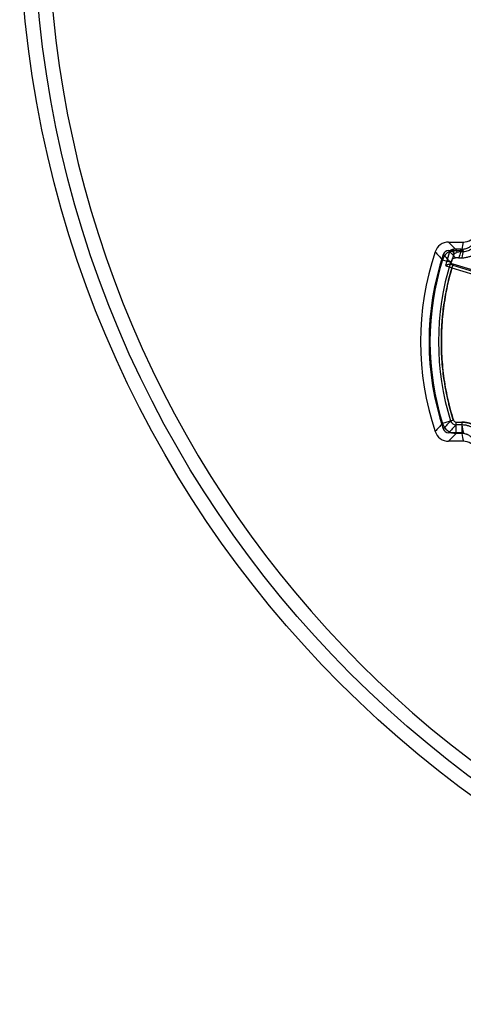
# Model space of a CAD drawing. Header units: millimetres. Extents: x 0 to 297, y 0 to 210.
# Tile 10 of 256: x 146.156 to 146.936, y 90.191 to 91.922. Entities that reach past the tile are written whole.
import ezdxf

# ---------------------------------------------------------------- set-up
doc = ezdxf.new("R2010")
doc.units = ezdxf.units.MM
doc.header["$LTSCALE"] = 16.335
doc.layers.get('0').update_dxf_attribs({"linetype": 'CONTINUOUS'})
doc.layers.add('01_GLOBAL', color=7, linetype='CONTINUOUS')
doc.layers.add('INTFCLR_144815', color=7, linetype='CONTINUOUS')

msp = doc.modelspace()

# ---------------------------------------------------------------- linework, layer by layer
at = {"color": 7, "linetype": 'Continuous'}
msp.add_circle((148.0808, 92.1165), 1.9, dxfattribs=at)
at = {"color": 9, "linetype": 'Continuous'}
msp.add_arc((148.0808, 92.1165), 1.8756, 182.9675, 267.0325, dxfattribs=at)
at = {"layer": '01_GLOBAL', "color": 7, "linetype": 'Continuous'}
msp.add_circle((148.0808, 92.1165), 1.925, dxfattribs=at)
at = {"layer": 'INTFCLR_144815', "color": 6, "linetype": 'Continuous'}
for p, q in [((146.9102, 91.5313), (146.936, 91.5313)), ((146.9102, 91.5163), (146.936, 91.5163)), ((146.9549, 91.4813), (146.918, 91.4926)), ((146.9278, 91.5038), (146.9337, 91.5038)), ((146.936, 91.1963), (146.9102, 91.1963)), ((146.936, 91.1813), (146.9102, 91.1813))]:
    msp.add_line(p, q, dxfattribs=at)
at = {"layer": 'INTFCLR_144815', "color": 9, "linetype": 'Continuous'}
for p, q in [((146.912, 91.515), (146.9069, 91.4979)), ((146.9315, 91.5189), (146.9222, 91.5189)), ((146.9315, 91.514), (146.9249, 91.5129)), ((146.9315, 91.514), (146.9315, 91.5189)), ((146.9315, 91.5189), (146.9338, 91.5189)), ((146.9338, 91.514), (146.9315, 91.514)), ((146.9338, 91.5189), (146.9338, 91.514)), ((146.8994, 91.5002), (146.9069, 91.4979)), ((146.9145, 91.4954), (146.9069, 91.4979)), ((146.9137, 91.4957), (146.9145, 91.4955)), ((146.9175, 91.491), (146.9161, 91.4863)), ((146.9175, 91.491), (146.956, 91.4792)), ((146.9161, 91.4863), (146.9546, 91.4745)), ((146.9185, 91.2184), (146.8994, 91.2125)), ((146.9185, 91.2184), (146.9137, 91.2169)), ((146.9233, 91.1949), (146.9233, 91.2149)), ((146.9233, 91.2149), (146.9335, 91.2149)), ((146.9335, 91.2149), (146.9335, 91.1949)), ((146.9335, 91.2099), (146.9233, 91.2099)), ((146.9335, 91.1949), (146.9233, 91.1949))]:
    msp.add_line(p, q, dxfattribs=at)
at = {"layer": 'INTFCLR_144815', "color": 6, "linetype": 'Continuous'}
for centre, radius, start, end in [((146.936, 91.5563), 0.025, 270.012, 334.5269), ((146.9102, 91.5063), 0.025, 89.9862, 161.3893), ((147.3557, 91.3563), 0.495, 161.3864, 198.6136), ((147.3557, 91.3563), 0.48, 161.3875, 198.6125), ((146.9102, 91.5063), 0.00999, 89.9945, 161.3845), ((146.9276, 91.2215), 0.2822, 89.9671, 91.0879), ((146.9102, 91.2063), 0.025, 198.6107, 270.0138), ((146.9102, 91.2063), 0.00999, 198.6148, 270.0055), ((146.936, 91.1563), 0.025, 25.474, 89.9871)]:
    msp.add_arc(centre, radius, start, end, dxfattribs=at)
at = {"layer": 'INTFCLR_144815', "color": 9, "linetype": 'Continuous'}
for centre, radius, start, end in [((148.5197, 93.059), 2.2191, 223.5057, 223.9513), ((147.3827, 91.4421), 0.4555, 168.7031, 170.2866), ((148.7362, 93.1868), 2.4937, 222.1201, 222.5593), ((146.9233, 91.4927), 0.025, 116.7268, 162.5642), ((148.5997, 93.0909), 2.321, 222.9471, 223.4144), ((148.5191, 93.0434), 2.2182, 223.5061, 223.9563), ((147.0038, 91.4679), 0.1031, 151.9604, 152.8269), ((147.3557, 91.3563), 0.4626, 160.5744, 162.8407), ((147.3557, 91.3563), 0.4525, 159.6162, 160.9841), ((147.3827, 91.4271), 0.4555, 168.7042, 170.3092), ((147.3588, 91.3563), 0.4814, 162.6109, 197.3891), ((147.3588, 91.3563), 0.4664, 162.6107, 197.3894), ((147.3545, 91.3564), 0.4695, 162.4577, 163.4268), ((146.9434, 91.5758), 0.0886, 249.712, 253.0611), ((146.9233, 91.4927), 0.01, 138.3685, 162.585), ((148.5973, 89.6241), 2.3177, 136.5852, 137.0532), ((146.9233, 91.2199), 0.01, 197.4167, 269.9686), ((146.9233, 91.2199), 0.005, 197.3905, 270.0103), ((148.7411, 89.5214), 2.5003, 137.4413, 137.8793), ((146.9233, 91.22), 0.025, 197.4329, 269.9378), ((148.5166, 89.6716), 2.2148, 136.0072, 136.4942), ((147.3827, 91.2855), 0.4554, 189.5563, 191.2959), ((148.5169, 89.6564), 2.2151, 136.007, 136.4946), ((147.3827, 91.2705), 0.4554, 189.5551, 191.297)]:
    msp.add_arc(centre, radius, start, end, dxfattribs=at)
at = {"layer": 'INTFCLR_144815', "color": 6, "linetype": 'Continuous'}
for points, knots in [([(146.9337, 91.5038), (146.9348, 91.5038), (146.9369, 91.5039), (146.94, 91.5042), (146.9432, 91.5049), (146.9462, 91.5057), (146.9492, 91.5068), (146.952, 91.5082), (146.9548, 91.5097), (146.9572, 91.5114), (146.9594, 91.5131), (146.9612, 91.5146), (146.9627, 91.5161), (146.964, 91.5176), (146.9652, 91.519), (146.9664, 91.5207), (146.9677, 91.5226), (146.969, 91.5249), (146.9699, 91.5266), (146.9703, 91.5276)], [0, 0, 0, 0, 0.068639, 0.137284, 0.206044, 0.274844, 0.343506, 0.412169, 0.480913, 0.547374, 0.605725, 0.65708, 0.702558, 0.74305, 0.782223, 0.826767, 0.877372, 0.934859, 1, 1, 1, 1]), ([(146.9045, 91.4903), (146.905, 91.4904), (146.9058, 91.491), (146.9074, 91.4915), (146.909, 91.4921), (146.9107, 91.4925), (146.9119, 91.4927), (146.9126, 91.4926)], [0, 0, 0, 0, 0.163419, 0.359545, 0.574454, 0.757397, 1, 1, 1, 1]), ([(146.9141, 91.4942), (146.9145, 91.4939), (146.9152, 91.4936), (146.9165, 91.4931), (146.9174, 91.4928), (146.918, 91.4926)], [0, 0, 0, 0, 0.311938, 0.571679, 1, 1, 1, 1]), ([(146.9164, 91.5013), (146.9166, 91.5018), (146.9175, 91.5022), (146.9186, 91.5029), (146.9203, 91.5035), (146.9215, 91.5037), (146.9223, 91.5037)], [0, 0, 0, 0, 0.215128, 0.423855, 0.643482, 1, 1, 1, 1])]:
    msp.add_open_spline(points, degree=3, knots=knots, dxfattribs=at)
at = {"layer": 'INTFCLR_144815', "color": 9, "linetype": 'Continuous'}
for points, knots in [([(146.9338, 91.5189), (146.9344, 91.5189), (146.9356, 91.519), (146.938, 91.5193), (146.9409, 91.5199), (146.9437, 91.521), (146.9459, 91.5221), (146.9479, 91.5233), (146.9498, 91.5247), (146.9516, 91.5264), (146.9532, 91.5282), (146.955, 91.5306), (146.9561, 91.5327), (146.9566, 91.5338)], [0, 0, 0, 0, 0.062954, 0.125917, 0.250794, 0.375323, 0.438197, 0.500724, 0.625091, 0.687656, 0.750523, 0.875036, 1, 1, 1, 1]), ([(146.9612, 91.5318), (146.9606, 91.5304), (146.9592, 91.5279), (146.9573, 91.5253), (146.9559, 91.5237), (146.9549, 91.5226), (146.953, 91.5209), (146.9508, 91.5192), (146.9486, 91.5179), (146.9473, 91.5172), (146.9454, 91.5162), (146.9423, 91.5151), (146.9388, 91.5143), (146.9359, 91.514), (146.9345, 91.514), (146.9338, 91.514)], [0, 0, 0, 0, 0.125, 0.25, 0.28125, 0.3125, 0.375, 0.5, 0.5625, 0.59375, 0.625, 0.75, 0.875, 0.9375, 1, 1, 1, 1]), ([(146.912, 91.515), (146.9124, 91.5152), (146.9133, 91.5155), (146.9147, 91.5156), (146.9162, 91.5153), (146.9176, 91.5144), (146.9187, 91.5131), (146.9193, 91.5116), (146.9193, 91.5102), (146.9191, 91.5093), (146.919, 91.5089)], [0, 0, 0, 0, 0.105538, 0.226202, 0.359565, 0.500284, 0.640931, 0.774123, 0.894601, 1, 1, 1, 1]), ([(146.9222, 91.5189), (146.9215, 91.5188), (146.9203, 91.5188), (146.9186, 91.5185), (146.917, 91.5182), (146.9157, 91.5178), (146.9144, 91.5173), (146.9135, 91.5168), (146.9129, 91.5166), (146.9128, 91.5164)], [0, 0, 0, 0, 0.193592, 0.371326, 0.534091, 0.679397, 0.802984, 0.939239, 1, 1, 1, 1]), ([(146.9194, 91.5102), (146.9196, 91.5105), (146.9198, 91.5114), (146.9197, 91.5128), (146.9192, 91.5142), (146.9182, 91.5155), (146.9169, 91.5164), (146.9154, 91.5168), (146.914, 91.5168), (146.9131, 91.5166), (146.9128, 91.5164)], [0, 0, 0, 0, 0.106394, 0.227192, 0.359985, 0.499744, 0.639566, 0.772509, 0.893476, 1, 1, 1, 1]), ([(146.9194, 91.5102), (146.9195, 91.5103), (146.9199, 91.5106), (146.9205, 91.5111), (146.9222, 91.5121), (146.9237, 91.5126), (146.9249, 91.5129)], [0, 0, 0, 0, 0.069914, 0.216434, 0.416556, 1, 1, 1, 1]), ([(146.9249, 91.5129), (146.925, 91.5135), (146.9249, 91.5146), (146.9246, 91.5163), (146.924, 91.5178), (146.9228, 91.5188), (146.9222, 91.5189)], [0, 0, 0, 0, 0.290124, 0.443652, 0.722361, 1, 1, 1, 1]), ([(146.918, 91.4926), (146.916, 91.4863), (146.9124, 91.4735), (146.9077, 91.4542), (146.904, 91.4347), (146.901, 91.415), (146.8989, 91.3952), (146.8976, 91.3753), (146.8973, 91.3555), (146.8977, 91.3356), (146.899, 91.3157), (146.9012, 91.296), (146.9042, 91.2763), (146.9081, 91.2568), (146.9128, 91.2375), (146.9165, 91.2248), (146.9185, 91.2184)], [0, 0, 0, 0, 0.071489, 0.142934, 0.214348, 0.285772, 0.357225, 0.428662, 0.500072, 0.571474, 0.642893, 0.714325, 0.785735, 0.857127, 0.928543, 1, 1, 1, 1]), ([(146.9185, 91.2184), (146.9167, 91.224), (146.9143, 91.2325), (146.9113, 91.2438), (146.9072, 91.261), (146.9022, 91.2867), (146.8983, 91.3213), (146.897, 91.356), (146.8979, 91.3822), (146.8994, 91.3997), (146.9006, 91.4114), (146.9034, 91.4317), (146.9083, 91.4577), (146.9136, 91.4777), (146.9161, 91.4863)], [0, 0, 0, 0, 0.064403, 0.096605, 0.128806, 0.257613, 0.386419, 0.515225, 0.644032, 0.676233, 0.708435, 0.772838, 0.901644, 1, 1, 1, 1]), ([(146.9045, 91.4903), (146.9049, 91.4901), (146.9058, 91.4898), (146.9074, 91.4891), (146.9093, 91.4885), (146.9113, 91.4878), (146.9135, 91.4871), (146.915, 91.4866), (146.9161, 91.4863)], [0, 0, 0, 0, 0.104843, 0.221409, 0.436121, 0.596584, 0.729625, 1, 1, 1, 1]), ([(146.9335, 91.2149), (146.9357, 91.2149), (146.939, 91.2147), (146.9433, 91.2139), (146.9475, 91.2128), (146.951, 91.2115), (146.9539, 91.2101), (146.9559, 91.209), (146.9591, 91.2071), (146.9625, 91.2045), (146.9653, 91.2019), (146.9668, 91.2003), (146.9689, 91.1978), (146.9718, 91.1939), (146.9738, 91.1901), (146.9747, 91.1881)], [0, 0, 0, 0, 0.125, 0.1875, 0.25, 0.375, 0.40625, 0.4375, 0.5, 0.625, 0.6875, 0.71875, 0.75, 0.875, 1, 1, 1, 1]), ([(146.9747, 91.1881), (146.9738, 91.1901), (146.9723, 91.193), (146.9698, 91.1966), (146.9672, 91.2), (146.9645, 91.2027), (146.962, 91.2048), (146.9603, 91.2061), (146.9572, 91.2083), (146.9534, 91.2104), (146.95, 91.2119), (146.9479, 91.2126), (146.9448, 91.2136), (146.94, 91.2146), (146.9357, 91.2149), (146.9335, 91.2149)], [0, 0, 0, 0, 0.125, 0.1875, 0.25, 0.375, 0.40625, 0.4375, 0.5, 0.625, 0.6875, 0.71875, 0.75, 0.875, 1, 1, 1, 1]), ([(146.9701, 91.1861), (146.9694, 91.1878), (146.9676, 91.1912), (146.965, 91.1947), (146.9631, 91.1969), (146.9618, 91.1983), (146.9593, 91.2006), (146.9563, 91.2029), (146.9534, 91.2047), (146.9517, 91.2056), (146.9491, 91.2069), (146.9459, 91.208), (146.9422, 91.209), (146.9384, 91.2097), (146.9355, 91.2099), (146.9335, 91.2099)], [0, 0, 0, 0, 0.124954, 0.249463, 0.280851, 0.312339, 0.374896, 0.499259, 0.561793, 0.593274, 0.624673, 0.74919, 0.81147, 0.874174, 1, 1, 1, 1]), ([(146.9564, 91.18), (146.9559, 91.1811), (146.9551, 91.1827), (146.9537, 91.1847), (146.9522, 91.1866), (146.9505, 91.1883), (146.9487, 91.1899), (146.9467, 91.1913), (146.9446, 91.1924), (146.9424, 91.1933), (146.9401, 91.1941), (146.9371, 91.1948), (146.9347, 91.1949), (146.9335, 91.1949)], [0, 0, 0, 0, 0.125885, 0.188623, 0.250929, 0.375475, 0.438351, 0.500893, 0.625249, 0.687791, 0.75064, 0.875106, 1, 1, 1, 1])]:
    msp.add_open_spline(points, degree=3, knots=knots, dxfattribs=at)
at = {"layer": 'INTFCLR_144815', "color": 6, "linetype": 'Continuous'}
msp.add_open_spline([(146.9126, 91.4926), (146.913, 91.4926), (146.9136, 91.4924), (146.9137, 91.4928)], degree=3, dxfattribs=at)

doc.saveas('drawing.dxf')
